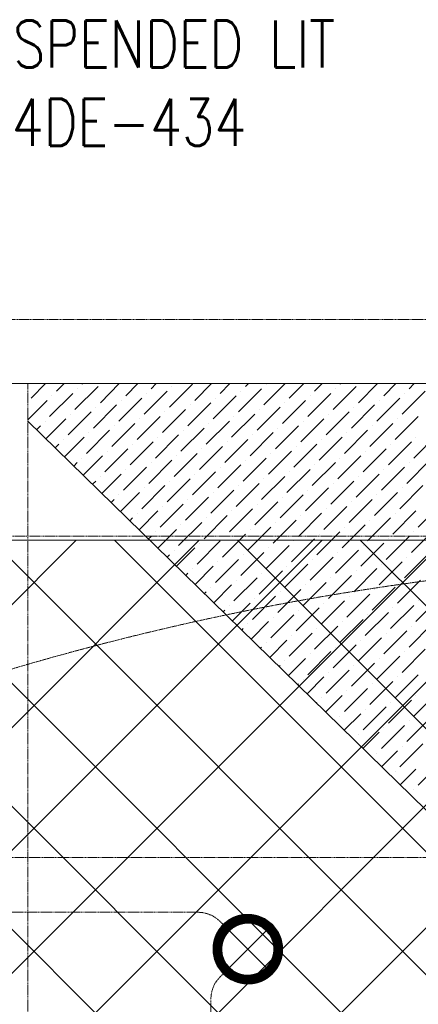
# Model space of a CAD drawing. Header units: millimetres. Extents: x 48523 to 84492, y -23473 to 14877.
# Tile 45 of 69: x 54025 to 55172, y 12045 to 14877. Entities that reach past the tile are written whole.
import ezdxf
from ezdxf import colors
from ezdxf.entities.mleader import LeaderData, LeaderLine
from ezdxf.math import Vec2, Vec3

# ---------------------------------------------------------------- set-up
doc = ezdxf.new("R2010")
doc.units = ezdxf.units.MM
doc.header["$MEASUREMENT"] = 0
doc.linetypes.add('HIDDENX2', pattern=[0.75, 0.5, -0.25])
doc.linetypes.add('RCP XREF$0$( Hidden )', pattern=[0.375, 0.25, -0.125])
doc.layers.get('0').update_dxf_attribs({"lineweight": 5})
for name, color, linetype, lineweight, true_color in [('M-MEP-ELLG-CABLE', 7, 'HIDDENX2', 15, 0x055f91), ('M-MEP-ELLG-LIGHT', 5, 'Continuous', 15, 0x0000ff), ('RCP XREF$0$A-CEILING-01', 9, 'Continuous', 0, 0x808080), ('RCP XREF$0$A-CELING ELEMENT', 9, 'Continuous', 0, 0x808080), ('RCP XREF$0$A-Wall & Column', 9, 'Continuous', 0, 0x808080), ('RCP XREF$0$XR-CP-DS$0$Level 24', 9, 'Continuous', 0, 0x808080)]:
    doc.layers.add(name, color=color, linetype=linetype, lineweight=lineweight, true_color=true_color)
doc.layers.add('T-Tags', color=7, linetype='Continuous')
doc.styles.add('SSP_Note', font='romans.shx', dxfattribs={"width": 0.8})

# ---------------------------------------------------------------- blocks, each defined once
blk = doc.blocks.new('RCP XREF')
at = {"layer": 'RCP XREF$0$A-CEILING-01', "color": 8, "linetype": 'Continuous', "lineweight": 0, "true_color": 0x808080}
for p, q in [((200, 9392.4), (4187.6, 13380)), ((200, 9038.8), (4541.2, 13380)), ((200, 8685.3), (4894.7, 13380)), ((200, 8331.7), (5248.3, 13380)), ((200, 7978.2), (5601.8, 13380)), ((200, 7271.1), (6308.9, 13380)), ((11011.1, 5252.3), (2883.5, 13380)), ((11187.9, 5429.1), (3237, 13380)), ((11364.7, 5605.9), (3590.6, 13380)), ((6029.9, 11294.2), (3944.1, 13380)), ((11718.3, 5959.4), (4297.7, 13380)), ((11895, 6136.2), (4651.2, 13380)), ((12071.8, 6313), (5004.8, 13380)), ((200, 7624.6), (5890, 13314.6))]:
    blk.add_line(p, q, dxfattribs=at)
at = {"layer": 'RCP XREF$0$A-CEILING-01', "color": 8, "lineweight": 0, "true_color": 0x808080}
blk.add_line((5890, 13380), (350, 13380), dxfattribs=at)
at = {"layer": 'RCP XREF$0$A-CELING ELEMENT', "color": 8, "linetype": 'RCP XREF$0$( Hidden )', "lineweight": 0, "ltscale": 10, "true_color": 0x808080}
for p, q in [((4048, 4720), (4048, 13830)), ((4048, 13830), (13250, 13830))]:
    blk.add_line(p, q, dxfattribs=at)
at = {"layer": 'RCP XREF$0$A-CELING ELEMENT', "color": 8, "linetype": 'Continuous', "lineweight": 0, "true_color": 0x808080, "transparency": 33554687}
for p, q in [((4058, 13788.6), (4099.4, 13830)), ((4130.9, 13808.5), (4152.4, 13830)), ((4183.9, 13755.4), (4250.2, 13821.7)), ((4203.8, 13828.4), (4205.5, 13830)), ((4256.9, 13775.3), (4311.5, 13830)), ((4329.8, 13795.2), (4364.6, 13830)), ((4402.7, 13815.1), (4417.6, 13830)), ((4455.7, 13762.1), (4522, 13828.4)), ((4462.4, 13821.7), (4462.4, 13821.7)), ((4528.7, 13782), (4576.7, 13830)), ((4601.6, 13801.8), (4629.7, 13830)), ((4674.5, 13821.7), (4682.8, 13830)), ((4727.5, 13768.7), (4788.8, 13830)), ((4734.2, 13828.4), (4734.2, 13828.4)), ((4800.4, 13788.6), (4841.9, 13830)), ((4873.4, 13808.5), (4894.9, 13830)), ((4926.4, 13755.4), (4992.7, 13821.7)), ((4946.3, 13828.4), (4947.9, 13830)), ((4999.3, 13775.3), (5054, 13830)), ((5072.2, 13795.2), (5107, 13830)), ((5145.2, 13815.1), (5160.1, 13830)), ((4111, 13735.6), (4177.3, 13801.8)), ((4117.6, 13795.2), (4117.6, 13795.2)), ((4190.6, 13815.1), (4190.6, 13815.1)), ((4382.8, 13742.2), (4449.1, 13808.5)), ((4389.4, 13801.8), (4389.4, 13801.8)), ((4581.7, 13728.9), (4648, 13795.2)), ((4654.6, 13748.8), (4720.9, 13815.1)), ((4661.2, 13808.5), (4661.2, 13808.5)), ((4853.5, 13735.6), (4919.8, 13801.8)), ((4860.1, 13795.2), (4860.1, 13795.2)), ((4933, 13815.1), (4933, 13815.1)), ((5125.3, 13742.2), (5191.6, 13808.5)), ((5131.9, 13801.8), (5131.9, 13801.8)), ((4048, 13725.6), (4104.4, 13782)), ((4237, 13702.4), (4303.3, 13768.7)), ((4243.6, 13762.1), (4243.6, 13762.1)), ((4309.9, 13722.3), (4376.2, 13788.6)), ((4316.5, 13782), (4316.5, 13782)), ((4508.8, 13709), (4575.1, 13775.3)), ((4515.4, 13768.7), (4515.4, 13768.7)), ((4588.3, 13788.6), (4588.3, 13788.6)), ((4707.6, 13695.8), (4773.9, 13762.1)), ((4780.6, 13715.7), (4846.8, 13782)), ((4787.2, 13775.3), (4787.2, 13775.3)), ((4979.4, 13702.4), (5045.7, 13768.7)), ((4986.1, 13762.1), (4986.1, 13762.1)), ((5052.4, 13722.3), (5118.6, 13788.6)), ((5059, 13782), (5059, 13782)), ((4164, 13682.5), (4230.3, 13748.8)), ((4170.7, 13742.2), (4170.7, 13742.2)), ((4362.9, 13669.3), (4429.2, 13735.6)), ((4435.8, 13689.2), (4502.1, 13755.4)), ((4442.5, 13748.8), (4442.5, 13748.8)), ((4634.7, 13675.9), (4701, 13742.2)), ((4641.3, 13735.6), (4641.3, 13735.6)), ((4714.3, 13755.4), (4714.3, 13755.4)), ((4906.5, 13682.5), (4972.8, 13748.8)), ((4913.1, 13742.2), (4913.1, 13742.2)), ((5105.4, 13669.3), (5171.7, 13735.6)), ((4073.2, 13697.7), (4084.5, 13709)), ((4097.8, 13722.3), (4097.8, 13722.3)), ((4100, 13671.5), (4157.4, 13728.9)), ((4290, 13649.4), (4356.3, 13715.7)), ((4296.6, 13709), (4296.6, 13709)), ((4369.6, 13728.9), (4369.6, 13728.9)), ((4561.8, 13656), (4628.1, 13722.3)), ((4568.4, 13715.7), (4568.4, 13715.7)), ((4760.7, 13642.7), (4827, 13709)), ((4833.6, 13662.6), (4899.9, 13728.9)), ((4840.2, 13722.3), (4840.2, 13722.3)), ((5032.5, 13649.4), (5098.8, 13715.7)), ((5039.1, 13709), (5039.1, 13709)), ((5112, 13728.9), (5112, 13728.9)), ((4217.1, 13629.5), (4283.4, 13695.8)), ((4223.7, 13689.2), (4223.7, 13689.2)), ((4416, 13616.2), (4482.2, 13682.5)), ((4488.9, 13636.1), (4555.2, 13702.4)), ((4495.5, 13695.8), (4495.5, 13695.8)), ((4687.8, 13622.9), (4754, 13689.2)), ((4694.4, 13682.5), (4694.4, 13682.5)), ((4767.3, 13702.4), (4767.3, 13702.4)), ((4959.5, 13629.5), (5025.8, 13695.8)), ((4966.2, 13689.2), (4966.2, 13689.2)), ((5158.4, 13616.2), (5224.7, 13682.5)), ((4126.8, 13645.3), (4137.5, 13656)), ((4150.8, 13669.3), (4150.8, 13669.3)), ((4153.7, 13619.1), (4210.5, 13675.9)), ((4343, 13596.3), (4409.3, 13662.6)), ((4349.7, 13656), (4349.7, 13656)), ((4422.6, 13675.9), (4422.6, 13675.9)), ((4541.9, 13583.1), (4608.2, 13649.4)), ((4614.8, 13603), (4681.1, 13669.3)), ((4621.5, 13662.6), (4621.5, 13662.6)), ((4813.7, 13589.7), (4880, 13656)), ((4820.3, 13649.4), (4820.3, 13649.4)), ((4886.6, 13609.6), (4952.9, 13675.9)), ((4893.3, 13669.3), (4893.3, 13669.3)), ((5085.5, 13596.3), (5151.8, 13662.6)), ((5092.1, 13656), (5092.1, 13656)), ((5165, 13675.9), (5165, 13675.9)), ((4207.4, 13566.7), (4263.5, 13622.9)), ((4270.1, 13576.5), (4336.4, 13642.7)), ((4276.7, 13636.1), (4276.7, 13636.1)), ((4469, 13563.2), (4535.3, 13629.5)), ((4475.6, 13622.9), (4475.6, 13622.9)), ((4548.5, 13642.7), (4548.5, 13642.7)), ((4740.8, 13569.8), (4807.1, 13636.1)), ((4747.4, 13629.5), (4747.4, 13629.5)), ((4939.7, 13556.6), (5005.9, 13622.9)), ((5012.6, 13576.5), (5078.9, 13642.7)), ((5019.2, 13636.1), (5019.2, 13636.1)), ((4180.5, 13592.9), (4190.6, 13603)), ((4203.8, 13616.2), (4203.8, 13616.2)), ((4396.1, 13543.3), (4462.4, 13609.6)), ((4402.7, 13603), (4402.7, 13603)), ((4594.9, 13530.1), (4661.2, 13596.3)), ((4667.9, 13549.9), (4734.2, 13616.2)), ((4674.5, 13609.6), (4674.5, 13609.6)), ((4866.7, 13536.7), (4933, 13603)), ((4873.4, 13596.3), (4873.4, 13596.3)), ((4946.3, 13616.2), (4946.3, 13616.2)), ((5138.5, 13543.3), (5204.8, 13609.6)), ((5145.2, 13603), (5145.2, 13603)), ((4261, 13514.3), (4316.5, 13569.8)), ((4323.1, 13523.4), (4389.4, 13589.7)), ((4329.8, 13583.1), (4329.8, 13583.1)), ((4522, 13510.2), (4588.3, 13576.5)), ((4528.7, 13569.8), (4528.7, 13569.8)), ((4601.6, 13589.7), (4601.6, 13589.7)), ((4793.8, 13516.8), (4860.1, 13583.1)), ((4800.4, 13576.5), (4800.4, 13576.5)), ((4992.7, 13503.5), (5059, 13569.8)), ((5065.6, 13523.4), (5131.9, 13589.7)), ((5072.2, 13583.1), (5072.2, 13583.1)), ((4234.2, 13540.5), (4243.6, 13549.9)), ((4256.9, 13563.2), (4256.9, 13563.2)), ((4376.2, 13470.4), (4442.5, 13536.7)), ((4449.1, 13490.3), (4515.4, 13556.6)), ((4455.7, 13549.9), (4455.7, 13549.9)), ((4648, 13477), (4714.3, 13543.3)), ((4654.6, 13536.7), (4654.6, 13536.7)), ((4720.9, 13496.9), (4787.2, 13563.2)), ((4727.5, 13556.6), (4727.5, 13556.6)), ((4919.8, 13483.6), (4986.1, 13549.9)), ((4926.4, 13543.3), (4926.4, 13543.3)), ((4999.3, 13563.2), (4999.3, 13563.2)), ((5118.6, 13470.4), (5184.9, 13536.7)), ((4309.9, 13510.2), (4309.9, 13510.2)), ((4314.7, 13461.9), (4369.6, 13516.8)), ((4382.8, 13530.1), (4382.8, 13530.1)), ((4575.1, 13457.1), (4641.3, 13523.4)), ((4581.7, 13516.8), (4581.7, 13516.8)), ((4773.9, 13443.9), (4840.2, 13510.2)), ((4846.8, 13463.8), (4913.1, 13530.1)), ((4853.5, 13523.4), (4853.5, 13523.4)), ((5045.7, 13450.5), (5112, 13516.8)), ((5052.4, 13510.2), (5052.4, 13510.2)), ((5125.3, 13530.1), (5125.3, 13530.1)), ((4287.9, 13488.1), (4296.6, 13496.9)), ((4429.2, 13417.4), (4495.5, 13483.6)), ((4502.1, 13437.2), (4568.4, 13503.5)), ((4508.8, 13496.9), (4508.8, 13496.9)), ((4701, 13424), (4767.3, 13490.3)), ((4707.6, 13483.6), (4707.6, 13483.6)), ((4780.6, 13503.5), (4780.6, 13503.5)), ((4972.8, 13430.6), (5039.1, 13496.9)), ((4979.4, 13490.3), (4979.4, 13490.3)), ((5171.7, 13417.4), (5238, 13483.6)), ((4362.9, 13457.1), (4362.9, 13457.1)), ((4368.4, 13409.6), (4422.6, 13463.8)), ((4435.8, 13477), (4435.8, 13477)), ((4555.2, 13384.2), (4621.5, 13450.5)), ((4628.1, 13404.1), (4694.4, 13470.4)), ((4634.7, 13463.8), (4634.7, 13463.8)), ((4827, 13390.8), (4893.3, 13457.1)), ((4833.6, 13450.5), (4833.6, 13450.5)), ((4899.9, 13410.7), (4966.2, 13477)), ((4906.5, 13470.4), (4906.5, 13470.4)), ((5098.8, 13397.5), (5165, 13463.8)), ((5105.4, 13457.1), (5105.4, 13457.1)), ((4341.5, 13435.8), (4349.7, 13443.9)), ((4482.2, 13364.3), (4548.5, 13430.6)), ((4488.9, 13424), (4488.9, 13424)), ((4561.8, 13443.9), (4561.8, 13443.9)), ((4754, 13371), (4820.3, 13437.2)), ((4760.7, 13430.6), (4760.7, 13430.6)), ((4952.9, 13357.7), (5019.2, 13424)), ((5025.8, 13377.6), (5092.1, 13443.9)), ((5032.5, 13437.2), (5032.5, 13437.2)), ((4416, 13404.1), (4416, 13404.1)), ((4422.1, 13357.2), (4475.6, 13410.7)), ((4608.2, 13331.2), (4674.5, 13397.5)), ((4681.1, 13351.1), (4747.4, 13417.4)), ((4687.8, 13410.7), (4687.8, 13410.7)), ((4880, 13337.8), (4946.3, 13404.1)), ((4886.6, 13397.5), (4886.6, 13397.5)), ((4959.5, 13417.4), (4959.5, 13417.4)), ((5151.8, 13344.4), (5218.1, 13410.7)), ((5158.4, 13404.1), (5158.4, 13404.1)), ((4395.2, 13383.4), (4402.7, 13390.8)), ((4535.3, 13311.3), (4601.6, 13377.6)), ((4541.9, 13371), (4541.9, 13371)), ((4614.8, 13390.8), (4614.8, 13390.8)), ((4807.1, 13317.9), (4873.4, 13384.2)), ((4813.7, 13377.6), (4813.7, 13377.6)), ((5005.9, 13304.7), (5072.2, 13371)), ((5078.9, 13324.6), (5145.2, 13390.8)), ((5085.5, 13384.2), (5085.5, 13384.2)), ((4448.9, 13331), (4455.7, 13337.8)), ((4469, 13351.1), (4469, 13351.1)), ((4475.7, 13304.8), (4528.7, 13357.7)), ((4661.2, 13278.1), (4727.5, 13344.4)), ((4667.9, 13337.8), (4667.9, 13337.8)), ((4734.2, 13298), (4800.4, 13364.3)), ((4740.8, 13357.7), (4740.8, 13357.7)), ((4933, 13284.8), (4999.3, 13351.1)), ((4939.7, 13344.4), (4939.7, 13344.4)), ((5012.6, 13364.3), (5012.6, 13364.3)), ((5131.9, 13271.5), (5198.2, 13337.8)), ((4588.3, 13258.3), (4654.6, 13324.6)), ((4594.9, 13317.9), (4594.9, 13317.9)), ((4787.2, 13245), (4853.5, 13311.3)), ((4860.1, 13264.9), (4926.4, 13331.2)), ((4866.7, 13324.6), (4866.7, 13324.6)), ((5059, 13251.6), (5125.3, 13317.9)), ((5065.6, 13311.3), (5065.6, 13311.3)), ((5138.5, 13331.2), (5138.5, 13331.2)), ((4502.6, 13278.6), (4508.8, 13284.8)), ((4522, 13298), (4522, 13298)), ((4529.4, 13252.4), (4581.7, 13304.7)), ((4714.3, 13225.1), (4780.6, 13291.4)), ((4720.9, 13284.8), (4720.9, 13284.8)), ((4793.8, 13304.7), (4793.8, 13304.7)), ((4986.1, 13231.7), (5052.4, 13298)), ((4992.7, 13291.4), (4992.7, 13291.4)), ((4641.3, 13205.2), (4707.6, 13271.5)), ((4648, 13264.9), (4648, 13264.9)), ((4840.2, 13192), (4906.5, 13258.3)), ((4913.1, 13211.9), (4979.4, 13278.1)), ((4919.8, 13271.5), (4919.8, 13271.5)), ((5112, 13198.6), (5178.3, 13264.9)), ((5118.6, 13258.3), (5118.6, 13258.3)), ((4556.2, 13226.2), (4561.8, 13231.7)), ((4575.1, 13245), (4575.1, 13245)), ((4583.1, 13200), (4634.7, 13251.6)), ((4767.3, 13172.1), (4833.6, 13238.4)), ((4773.9, 13231.7), (4773.9, 13231.7)), ((4846.8, 13251.6), (4846.8, 13251.6)), ((4966.2, 13158.8), (5032.5, 13225.1)), ((5039.1, 13178.7), (5105.4, 13245)), ((5045.7, 13238.4), (5045.7, 13238.4)), ((4636.8, 13147.6), (4687.8, 13198.6)), ((4694.4, 13152.2), (4760.7, 13218.5)), ((4701, 13211.9), (4701, 13211.9)), ((4893.3, 13138.9), (4959.5, 13205.2)), ((4899.9, 13198.6), (4899.9, 13198.6)), ((4972.8, 13218.5), (4972.8, 13218.5)), ((5165, 13145.6), (5231.3, 13211.9)), ((5171.7, 13205.2), (5171.7, 13205.2)), ((4609.9, 13173.8), (4614.8, 13178.7)), ((4628.1, 13192), (4628.1, 13192)), ((4820.3, 13119), (4886.6, 13185.3)), ((4827, 13178.7), (4827, 13178.7)), ((5019.2, 13105.8), (5085.5, 13172.1)), ((5092.1, 13125.7), (5158.4, 13192)), ((5098.8, 13185.3), (5098.8, 13185.3)), ((4681.1, 13138.9), (4681.1, 13138.9)), ((4690.4, 13095.2), (4740.8, 13145.6)), ((4747.4, 13099.2), (4813.7, 13165.5)), ((4754, 13158.8), (4754, 13158.8)), ((4946.3, 13085.9), (5012.6, 13152.2)), ((4952.9, 13145.6), (4952.9, 13145.6)), ((5025.8, 13165.5), (5025.8, 13165.5)), ((5145.2, 13072.6), (5211.5, 13138.9)), ((4663.6, 13121.4), (4667.9, 13125.7)), ((4800.4, 13046.1), (4866.7, 13112.4)), ((4873.4, 13066), (4939.7, 13132.3)), ((4880, 13125.7), (4880, 13125.7)), ((5072.2, 13052.8), (5138.5, 13119)), ((5078.9, 13112.4), (5078.9, 13112.4)), ((5151.8, 13132.3), (5151.8, 13132.3)), ((4734.2, 13085.9), (4734.2, 13085.9)), ((4744.1, 13042.8), (4793.8, 13092.5)), ((4807.1, 13105.8), (4807.1, 13105.8)), ((4999.3, 13032.9), (5065.6, 13099.2)), ((5005.9, 13092.5), (5005.9, 13092.5)), ((4717.3, 13069), (4720.9, 13072.6)), ((4853.5, 12993.1), (4919.8, 13059.4)), ((4926.4, 13013), (4992.7, 13079.3)), ((4933, 13072.6), (4933, 13072.6)), ((5125.3, 12999.7), (5191.6, 13066)), ((5131.9, 13059.4), (5131.9, 13059.4)), ((4787.2, 13032.9), (4787.2, 13032.9)), ((4797.8, 12990.4), (4846.8, 13039.5)), ((4860.1, 13052.8), (4860.1, 13052.8)), ((4979.4, 12959.9), (5045.7, 13026.2)), ((5052.4, 12979.8), (5118.6, 13046.1)), ((5059, 13039.5), (5059, 13039.5)), ((4770.9, 13016.6), (4773.9, 13019.6)), ((4906.5, 12940.1), (4972.8, 13006.4)), ((4913.1, 12999.7), (4913.1, 12999.7)), ((4986.1, 13019.6), (4986.1, 13019.6)), ((4840.2, 12979.8), (4840.2, 12979.8)), ((4851.5, 12938), (4899.9, 12986.5)), ((5032.5, 12906.9), (5098.8, 12973.2)), ((5105.4, 12926.8), (5171.7, 12993.1)), ((5112, 12986.5), (5112, 12986.5)), ((4824.6, 12964.2), (4827, 12966.6)), ((4959.5, 12887), (5025.8, 12953.3)), ((4966.2, 12946.7), (4966.2, 12946.7)), ((5039.1, 12966.6), (5039.1, 12966.6)), ((4878.3, 12911.8), (4880, 12913.5)), ((4893.3, 12926.8), (4893.3, 12926.8)), ((4905.1, 12885.6), (4952.9, 12933.4)), ((5085.5, 12853.9), (5151.8, 12920.2)), ((5092.1, 12913.5), (5092.1, 12913.5)), ((5158.4, 12873.8), (5224.7, 12940.1)), ((5165, 12933.4), (5165, 12933.4)), ((5012.6, 12834), (5078.9, 12900.3)), ((5019.2, 12893.7), (5019.2, 12893.7)), ((4932, 12859.5), (4933, 12860.5)), ((4946.3, 12873.8), (4946.3, 12873.8)), ((4958.8, 12833.3), (5005.9, 12880.4)), ((5138.5, 12800.8), (5204.8, 12867.1)), ((5145.2, 12860.5), (5145.2, 12860.5)), ((5012.5, 12780.9), (5059, 12827.4)), ((5065.6, 12781), (5131.9, 12847.3)), ((5072.2, 12840.6), (5072.2, 12840.6)), ((4985.6, 12807.1), (4986.1, 12807.5)), ((4999.3, 12820.7), (4999.3, 12820.7)), ((5066.2, 12728.5), (5112, 12774.3)), ((5118.6, 12727.9), (5184.9, 12794.2)), ((5125.3, 12787.6), (5125.3, 12787.6)), ((5052.4, 12767.7), (5052.4, 12767.7)), ((5105.4, 12714.7), (5105.4, 12714.7)), ((5119.8, 12676.1), (5165, 12721.3)), ((5171.7, 12674.9), (5238, 12741.2)), ((5158.4, 12661.6), (5158.4, 12661.6))]:
    blk.add_line(p, q, dxfattribs=at)
at = {"layer": 'RCP XREF$0$A-CELING ELEMENT', "color": 8, "lineweight": 0, "true_color": 0x808080}
blk.add_line((9510.5, 8390.5), (4048, 13722.3), dxfattribs=at)
at = {"layer": 'RCP XREF$0$A-Wall & Column', "color": 8, "lineweight": 0, "true_color": 0x808080}
blk.add_line((350, 13830), (17200, 13830), dxfattribs=at)
at = {"layer": 'RCP XREF$0$XR-CP-DS$0$Level 24', "color": 8, "linetype": 'Continuous', "lineweight": 0, "true_color": 0x808080}
blk.add_line((350, 13380), (17200, 13380), dxfattribs=at)
blk = doc.blocks.new('*U27')
at = {"lineweight": 0}
h = blk.add_hatch(dxfattribs=at)
h.set_pattern_fill('ANSI31', color=0)
h.paths.add_polyline_path([(-70.7, 70.7), (-53, 53, -0.414214), (53, 53), (70.7, 70.7, 0.414214)])
h.paths.add_polyline_path([(75, 0, -0.198912), (53, -53), (70.7, -70.7, 0.198912), (100, 0, 0.198912), (70.7, 70.7), (53, 53, -0.198912)])
h.paths.add_polyline_path([(-53, -53), (-70.7, -70.7, 0.414214), (70.7, -70.7), (53, -53, -0.414214)])
h.paths.add_polyline_path([(-75, 0, -0.198912), (-53, 53), (-70.7, 70.7, 0.198912), (-100, 0, 0.198912), (-70.7, -70.7), (-53, -53, -0.198912)])
at = {"color": 0}
for p, q in [((-53, 53), (53, -53)), ((-53, -53), (53, 53))]:
    blk.add_line(p, q, dxfattribs=at)
at = {"color": 0, "lineweight": 0}
for radius in [100, 75]:
    blk.add_circle((0, 0), radius, dxfattribs=at)
blk = doc.blocks.new('_DotSmall')
at = {"color": 0, "linetype": 'ByBlock', "const_width": 0.5}
blk.add_lwpolyline([(-0.0625, 0, 1), (0.0625, 0, 1)], format="xyb", close=True, dxfattribs=at)

msp = doc.modelspace()

# ---------------------------------------------------------------- linework, layer by layer
at = {"layer": 'M-MEP-ELLG-CABLE', "color": 5, "ltscale": 5, "true_color": 0x0000ff}
for p, q in [((65078.3, 13391.2), (52358.7, 13391.2)), ((52499.2, 12467.5), (57161, 12467.5)), ((54537.8, 12309.7), (52302.4, 12309.7)), ((54681.2, 12203.7), (54601.5, 12283.4)), ((54601.5, 12124), (54681.2, 12203.7)), ((54575.1, 10863.3), (54575.1, 12060.3))]:
    msp.add_line(p, q, dxfattribs=at)
at = {"layer": 'M-MEP-ELLG-CABLE', "color": 1, "ltscale": 5, "true_color": 0xff0000}
msp.add_lwpolyline([(65711.6, 14014.6), (59616.5, 14014.6, 0.198912), (59552.9, 13988.3), (59473.2, 13908.6), (59393.5, 13988.3, 0.198912), (59329.8, 14014.6), (50357.1, 14014.6, 0.414214), (50267.1, 13924.6), (50267.1, 11792, 0.414214), (50357.1, 11702), (51862, 11702, 0.001976), (51862.7, 11702), (52012.4, 11703.2)], format="xyb", dxfattribs=at)
msp.add_arc((56215.1, 5538.8), 7791.4, 64.59697, 111.92139, dxfattribs=at)
at = {"layer": 'M-MEP-ELLG-CABLE', "color": 5, "ltscale": 5, "true_color": 0x0000ff}
for centre, start, end in [((54537.8, 12219.7), 45, 90), ((54665.1, 12060.3), 135, 180)]:
    msp.add_arc(centre, 90, start, end, dxfattribs=at)

# ---------------------------------------------------------------- block references
msp.add_blockref('RCP XREF', (50000, 0))
at = {"layer": 'M-MEP-ELLG-LIGHT', "color": 5, "true_color": 0x0000ff}
msp.add_blockref('*U27', (54681.2, 12203.7), dxfattribs=at)

# ---------------------------------------------------------------- leaders
at = {"layer": 'T-Tags'}
ml = msp.add_multileader_mtext('Standard', dxfattribs=at)
ml.set_content('INDICATIVE LOCATION OF SUSPENDED LIT SIGNAGE-07 (SG07)-REF:04DE-434     ', color=256, style='SSP_Note')
ml.set_leader_properties()
ml.set_arrow_properties(name='DOTSMALL')
ml.build(insert=Vec2(0, 0))
ml.multileader.update_dxf_attribs({"dogleg_length": 1.76, "arrow_head_size": 337.5, "scale": 1.5})
ctx = ml.context
ctx.base_point, ctx.scale, ctx.char_height, ctx.arrow_head_size, ctx.landing_gap_size, ctx.plane_origin = Vec3(51992.7, 14784.3), 1.5, 135, 337.5, 0, Vec3(58948.9, 10756.6)
notes = []
notes.append((ctx, [(1, (1, 1, 0), (51794.3, 14784.3), (1, 0), 198.4, [(0, [(51792.2, 11917.5)], 0, [])])]))
ctx.mtext.insert, ctx.mtext.rotation, ctx.mtext.width, ctx.mtext.defined_height, ctx.mtext.flow_direction = Vec3(51992.7, 14874.3), 6.283185, 2626.202, 892.1, 5
for ctx, leaders in notes:
    for number, flags, end, landing, length, lines in leaders:
        leader = LeaderData()
        leader.index, (leader.has_last_leader_line, leader.has_dogleg_vector, leader.attachment_direction) = number, flags
        leader.last_leader_point, leader.dogleg_vector, leader.dogleg_length = Vec3(end), Vec3(landing), length
        for number, points, colour, breaks in lines:
            line = LeaderLine()
            line.index, line.vertices, line.color, line.breaks = number, Vec3.list(points), colors.encode_raw_color(colour), breaks
            leader.lines.append(line)
        ctx.leaders.append(leader)

doc.saveas('drawing.dxf')
